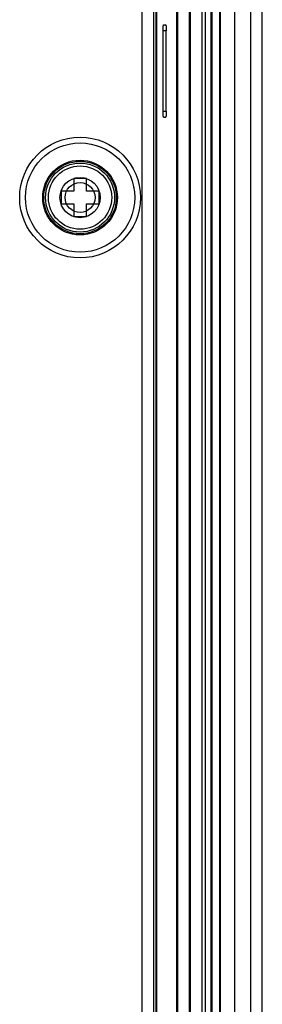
# Model space of a CAD drawing. Extents: x 0 to 1189, y 0 to 841.
# Tile 113 of 125: x 1057 to 1078, y 318 to 403. Entities that reach past the tile are written whole.
import ezdxf

# ---------------------------------------------------------------- set-up
doc = ezdxf.new("R2010")
doc.units = 0
doc.header["$LTSCALE"] = 65.395
doc.header["$MEASUREMENT"] = 0
doc.layers.add('03___PRT_ALL_CURVES', color=7, linetype='CONTINUOUS')
doc.layers.add('7_ALL_FEATURES', color=7, linetype='CONTINUOUS')

msp = doc.modelspace()

# ---------------------------------------------------------------- linework, layer by layer
at = {"layer": '03___PRT_ALL_CURVES', "linetype": 'Continuous'}
msp.add_circle((1062.6293, 387.74298), 1.3, dxfattribs=at)
at = {"layer": '7_ALL_FEATURES', "linetype": 'Continuous'}
for p, q in [((1077.47971, 272.04676), (1077.47971, 518.4392)), ((1078.47978, 273.04676), (1078.47978, 517.4392)), ((1076.10386, 281.42839), (1076.10386, 515.05771)), ((1071.03928, 290.48544), (1071.03928, 507.00052)), ((1071.13928, 290.48544), (1071.13928, 507.00052)), ((1072.13928, 290.48544), (1072.13928, 507.00052)), ((1072.23928, 290.48544), (1072.23928, 507.00052)), ((1073.23928, 290.48544), (1073.23928, 507.00052)), ((1073.53928, 290.48544), (1073.53928, 507.00052)), ((1074.03928, 290.49298), (1074.03928, 506.99298)), ((1074.10386, 506.99298), (1074.10386, 290.49298)), ((1074.7747, 290.49298), (1074.7747, 506.99298)), ((1074.83664, 290.49298), (1074.83664, 506.99298)), ((1068.0076, 505.99298), (1068.0076, 291.49298)), ((1069.00623, 505.99298), (1069.00623, 291.49298)), ((1069.22909, 505.99298), (1069.22909, 291.49298)), ((1069.28149, 505.74273), (1069.28149, 291.74323)), ((1070.12002, 402.24298), (1069.85798, 402.24298)), ((1069.85798, 395.24298), (1069.85798, 402.24298)), ((1069.88418, 402.74298), (1070.09381, 402.74298)), ((1070.11952, 402.33369), (1070.12002, 402.24298)), ((1070.12002, 395.24298), (1070.12002, 402.24298)), ((1069.85798, 395.24298), (1070.12002, 395.24298)), ((1069.88418, 394.74298), (1070.09381, 394.74298)), ((1063.1793, 389.39298), (1062.0793, 389.39298)), ((1062.0793, 389.39298), (1062.0793, 388.29298)), ((1063.1793, 388.29298), (1063.1793, 389.39298)), ((1062.0793, 388.29298), (1060.9793, 388.29298)), ((1060.9793, 388.29298), (1060.9793, 387.19298)), ((1064.2793, 388.29298), (1063.1793, 388.29298)), ((1064.2793, 387.19298), (1064.2793, 388.29298)), ((1060.9793, 387.19298), (1062.0793, 387.19298)), ((1062.0793, 387.19298), (1062.0793, 386.09298)), ((1063.1793, 387.19298), (1064.2793, 387.19298)), ((1063.1793, 386.09298), (1063.1793, 387.19298)), ((1062.0793, 386.09298), (1063.1793, 386.09298))]:
    msp.add_line(p, q, dxfattribs=at)
for points in [[(1069.85798, 402.24298), (1069.85847, 402.33369), (1069.85964, 402.41698), (1069.86149, 402.49285), (1069.8641, 402.56311), (1069.86739, 402.62596), (1069.87107, 402.67591), (1069.87505, 402.71116), (1069.87942, 402.73351), (1069.88418, 402.74298)], [(1070.09381, 402.74298), (1070.09857, 402.73351), (1070.10294, 402.71116), (1070.10692, 402.67591), (1070.1106, 402.62596), (1070.1139, 402.56311), (1070.11651, 402.49285), (1070.11836, 402.41698), (1070.11952, 402.33369)], [(1069.88418, 394.74298), (1069.87942, 394.75244), (1069.87505, 394.7748), (1069.87107, 394.81004), (1069.86739, 394.86), (1069.8641, 394.92284), (1069.86149, 394.99311), (1069.85964, 395.06898), (1069.85847, 395.15227), (1069.85798, 395.24298)], [(1070.12002, 395.24298), (1070.11952, 395.15227), (1070.11836, 395.06898), (1070.11651, 394.99311), (1070.1139, 394.92284), (1070.1106, 394.86), (1070.10692, 394.81004), (1070.10294, 394.7748), (1070.09857, 394.75244), (1070.09381, 394.74298)]]:
    msp.add_lwpolyline(points, dxfattribs=at)
for radius in [5.25, 4.75, 3.25, 3.15305, 3, 2.75, 1.75]:
    msp.add_circle((1062.6293, 387.74298), radius, dxfattribs=at)

doc.saveas('drawing.dxf')
